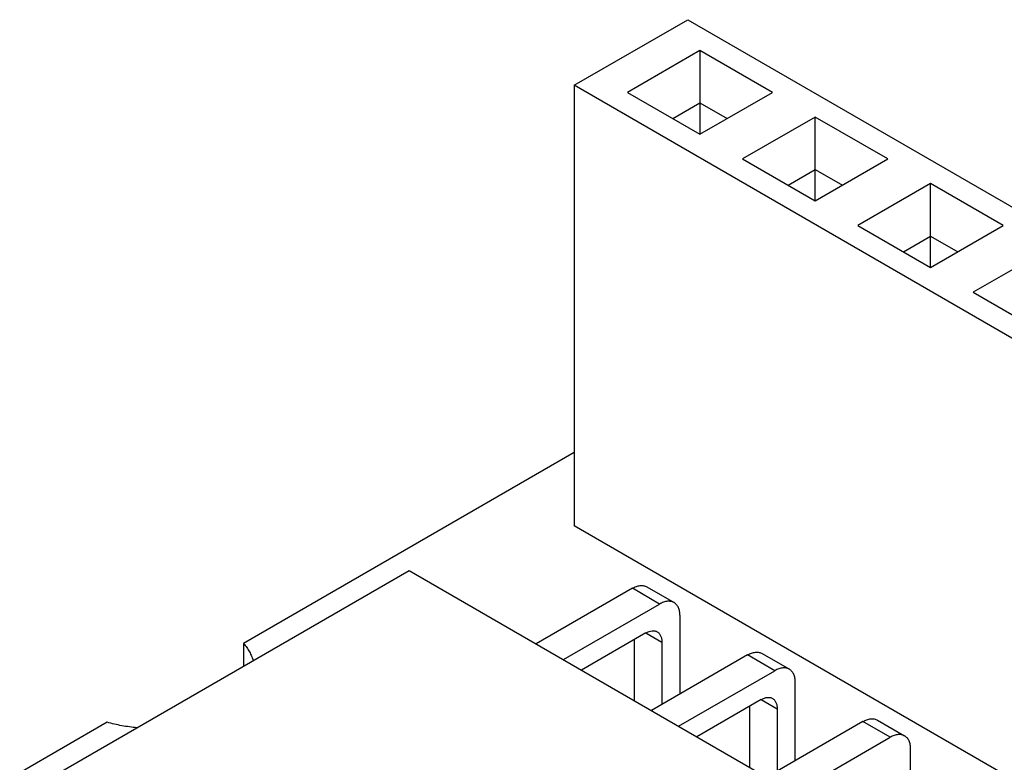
# Model space of a CAD drawing. Header units: inches. Extents: x 0 to 22, y 0 to 17.
# Tile 4 of 39: x 1.318 to 1.922, y 12.164 to 12.619. Entities that reach past the tile are written whole.
import ezdxf

# ---------------------------------------------------------------- set-up
doc = ezdxf.new("R2010")
doc.units = ezdxf.units.IN
doc.header["$LTSCALE"] = 1.21
doc.header["$MEASUREMENT"] = 0
doc.layers.get('0').update_dxf_attribs({"linetype": 'CONTINUOUS'})

msp = doc.modelspace()

# ---------------------------------------------------------------- linework, layer by layer
at = {"color": 7, "linetype": 'CONTINUOUS'}
for p, q in [((1.65808, 12.57876), (1.72768, 12.61895)), ((1.72768, 12.61895), (3.22652, 11.75353)), ((1.7352, 12.60014), (1.69065, 12.57442)), ((1.7352, 12.60014), (1.7352, 12.54871)), ((1.77974, 12.57442), (1.7352, 12.60014)), ((1.65808, 12.57876), (1.65808, 12.30875)), ((3.15693, 11.71335), (1.65808, 12.57876)), ((1.69065, 12.57442), (1.7352, 12.54871)), ((1.7352, 12.54871), (1.77974, 12.57442)), ((1.71849, 12.55835), (1.7352, 12.568)), ((1.7352, 12.568), (1.7519, 12.55835)), ((1.80591, 12.55931), (1.76137, 12.5336)), ((1.80591, 12.50788), (1.80591, 12.55931)), ((1.85045, 12.5336), (1.80591, 12.55931)), ((1.76137, 12.5336), (1.80591, 12.50788)), ((1.80591, 12.50788), (1.85045, 12.5336)), ((1.7892, 12.51752), (1.80591, 12.52717)), ((1.80591, 12.52717), (1.82261, 12.51752)), ((1.87662, 12.51849), (1.83208, 12.49277)), ((1.87662, 12.46705), (1.87662, 12.51849)), ((1.92116, 12.49277), (1.87662, 12.51849)), ((1.83208, 12.49277), (1.87662, 12.46705)), ((1.87662, 12.46705), (1.92116, 12.49277)), ((1.85991, 12.4767), (1.87662, 12.48634)), ((1.87662, 12.48634), (1.89332, 12.4767)), ((1.94733, 12.47766), (1.90279, 12.45194)), ((1.90279, 12.45194), (1.94733, 12.42622)), ((1.65808, 12.35379), (1.45533, 12.23672)), ((3.15693, 11.44334), (1.65808, 12.30875)), ((1.32291, 12.14639), (1.55676, 12.28141)), ((1.55676, 12.28141), (2.77554, 11.5777)), ((1.69372, 12.27048), (1.6347, 12.2364)), ((1.71043, 12.26084), (1.69372, 12.27048)), ((1.70258, 12.27136), (1.71928, 12.26172)), ((1.6514, 12.22676), (1.71043, 12.26084)), ((1.72295, 12.20571), (1.72295, 12.25361)), ((1.70207, 12.24316), (1.66254, 12.22033)), ((1.70207, 12.24316), (1.71182, 12.23753)), ((1.45533, 12.23672), (1.45533, 12.22285)), ((1.69511, 12.20152), (1.69511, 12.23914)), ((1.71182, 12.23753), (1.71182, 12.19928)), ((1.76443, 12.22966), (1.70541, 12.19558)), ((1.78114, 12.22001), (1.76443, 12.22966)), ((1.77329, 12.23053), (1.79, 12.22089)), ((1.72211, 12.18593), (1.78114, 12.22001)), ((1.79366, 12.16488), (1.79366, 12.21278)), ((1.77278, 12.20233), (1.73325, 12.1795)), ((1.76583, 12.16069), (1.76583, 12.19831)), ((1.77279, 12.20233), (1.78253, 12.19671)), ((1.78253, 12.19671), (1.78253, 12.15845)), ((1.37159, 12.18837), (1.318, 12.15743)), ((1.83514, 12.18883), (1.77612, 12.15475)), ((1.85185, 12.17918), (1.83514, 12.18883)), ((1.844, 12.18971), (1.86071, 12.18006)), ((1.79282, 12.14511), (1.85185, 12.17918)), ((1.86437, 12.12405), (1.86437, 12.17195))]:
    msp.add_line(p, q, dxfattribs=at)
for points, knots in [([(1.69372, 12.27048), (1.69412, 12.27071), (1.69492, 12.27113), (1.6965, 12.27178), (1.69808, 12.27216), (1.69961, 12.27221), (1.70068, 12.27209), (1.70167, 12.27182), (1.70229, 12.27153), (1.70258, 12.27136)], [0, 0, 0, 0, 0.148472, 0.289536, 0.548484, 0.66787, 0.781834, 0.891933, 1, 1, 1, 1]), ([(1.71928, 12.26172), (1.71899, 12.26188), (1.71838, 12.26217), (1.71738, 12.26245), (1.71632, 12.26257), (1.71478, 12.26251), (1.7132, 12.26213), (1.71162, 12.26149), (1.71082, 12.26107), (1.71043, 12.26084)], [0, 0, 0, 0, 0.108067, 0.218166, 0.33213, 0.451516, 0.710464, 0.851528, 1, 1, 1, 1]), ([(1.72295, 12.25361), (1.72295, 12.25407), (1.72292, 12.25497), (1.72269, 12.25666), (1.72223, 12.25822), (1.72151, 12.25957), (1.72087, 12.26043), (1.72013, 12.26116), (1.71957, 12.26155), (1.71928, 12.26172)], [0, 0, 0, 0, 0.148469, 0.289531, 0.548476, 0.667864, 0.781829, 0.89193, 1, 1, 1, 1]), ([(1.70207, 12.24316), (1.70268, 12.24351), (1.70388, 12.24408), (1.70546, 12.24446), (1.70666, 12.2445), (1.70748, 12.24441), (1.70826, 12.2442), (1.70874, 12.24397), (1.70896, 12.24384)], [0, 0, 0, 0, 0.289309, 0.548339, 0.667764, 0.781765, 0.891898, 1, 1, 1, 1]), ([(1.70896, 12.24384), (1.70919, 12.24371), (1.70962, 12.24341), (1.7102, 12.24284), (1.71069, 12.24217), (1.71125, 12.24112), (1.71171, 12.23956), (1.71182, 12.23823), (1.71182, 12.23753)], [0, 0, 0, 0, 0.108105, 0.218241, 0.332243, 0.451668, 0.710696, 1, 1, 1, 1]), ([(1.45533, 12.23672), (1.45604, 12.2359), (1.45734, 12.23423), (1.45898, 12.23159), (1.46027, 12.22887), (1.46089, 12.227), (1.46113, 12.22607)], [0, 0, 0, 0, 0.264505, 0.518421, 0.762968, 1, 1, 1, 1]), ([(1.76443, 12.22966), (1.76483, 12.22989), (1.76563, 12.2303), (1.76721, 12.23095), (1.76879, 12.23133), (1.77032, 12.23138), (1.77139, 12.23127), (1.77238, 12.23099), (1.773, 12.2307), (1.77329, 12.23053)], [0, 0, 0, 0, 0.148472, 0.289536, 0.548484, 0.66787, 0.781834, 0.891933, 1, 1, 1, 1]), ([(1.79, 12.22089), (1.7897, 12.22106), (1.78909, 12.22135), (1.78809, 12.22162), (1.78703, 12.22174), (1.78549, 12.22169), (1.78391, 12.22131), (1.78233, 12.22066), (1.78154, 12.22024), (1.78114, 12.22001)], [0, 0, 0, 0, 0.108067, 0.218166, 0.33213, 0.451516, 0.710464, 0.851528, 1, 1, 1, 1]), ([(1.79366, 12.21278), (1.79366, 12.21324), (1.79363, 12.21414), (1.7934, 12.21583), (1.79294, 12.21739), (1.79222, 12.21874), (1.79158, 12.21961), (1.79084, 12.22033), (1.79029, 12.22072), (1.79, 12.22089)], [0, 0, 0, 0, 0.148469, 0.289531, 0.548476, 0.667864, 0.781829, 0.89193, 1, 1, 1, 1]), ([(1.77278, 12.20233), (1.77339, 12.20268), (1.77459, 12.20325), (1.77617, 12.20363), (1.77737, 12.20368), (1.77819, 12.20358), (1.77897, 12.20337), (1.77945, 12.20314), (1.77967, 12.20301)], [0, 0, 0, 0, 0.289309, 0.548339, 0.667764, 0.781765, 0.891898, 1, 1, 1, 1]), ([(1.77967, 12.20301), (1.7799, 12.20288), (1.78033, 12.20258), (1.78091, 12.20202), (1.7814, 12.20135), (1.78196, 12.20029), (1.78242, 12.19873), (1.78253, 12.19741), (1.78253, 12.19671)], [0, 0, 0, 0, 0.108105, 0.218241, 0.332243, 0.451668, 0.710696, 1, 1, 1, 1]), ([(1.39005, 12.18503), (1.38688, 12.1853), (1.38067, 12.18612), (1.37455, 12.18753), (1.37159, 12.18837)], [0, 0, 0, 0, 0.507941, 1, 1, 1, 1]), ([(1.83514, 12.18883), (1.83554, 12.18906), (1.83634, 12.18948), (1.83792, 12.19012), (1.8395, 12.1905), (1.84103, 12.19056), (1.8421, 12.19044), (1.8431, 12.19016), (1.84371, 12.18987), (1.844, 12.18971)], [0, 0, 0, 0, 0.148472, 0.289536, 0.548484, 0.66787, 0.781834, 0.891933, 1, 1, 1, 1]), ([(1.86071, 12.18006), (1.86042, 12.18023), (1.8598, 12.18052), (1.8588, 12.18079), (1.85774, 12.18091), (1.85621, 12.18086), (1.85462, 12.18048), (1.85304, 12.17983), (1.85225, 12.17941), (1.85185, 12.17918)], [0, 0, 0, 0, 0.108067, 0.218166, 0.33213, 0.451516, 0.710464, 0.851528, 1, 1, 1, 1]), ([(1.86437, 12.17195), (1.86437, 12.17241), (1.86434, 12.17331), (1.86411, 12.175), (1.86365, 12.17656), (1.86293, 12.17792), (1.86229, 12.17878), (1.86155, 12.1795), (1.861, 12.17989), (1.86071, 12.18006)], [0, 0, 0, 0, 0.148469, 0.289531, 0.548476, 0.667864, 0.781829, 0.89193, 1, 1, 1, 1])]:
    msp.add_open_spline(points, degree=3, knots=knots, dxfattribs=at)

doc.saveas('drawing.dxf')
